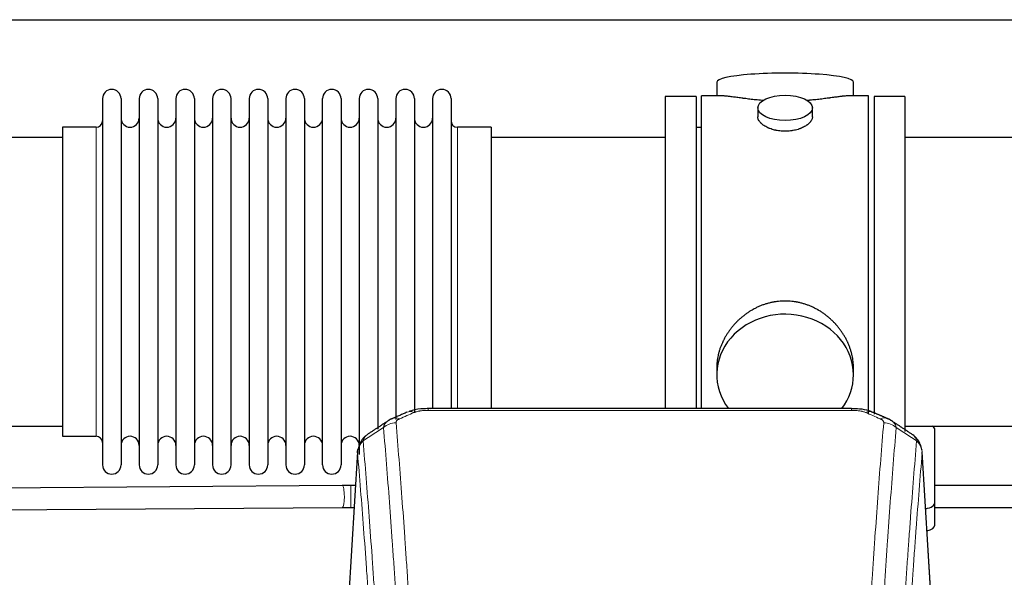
# Model space of a CAD drawing. Header units: inches. Extents: x 0 to 23760, y -13 to 16800.
# Tile 174 of 209: x 16693 to 17235, y 14339 to 14646. Entities that reach past the tile are written whole.
import ezdxf

# ---------------------------------------------------------------- set-up
doc = ezdxf.new("R2010")
doc.units = ezdxf.units.IN
doc.layers.add('254', color=7, linetype='Continuous', true_color=0xffffff)

msp = doc.modelspace()

# ---------------------------------------------------------------- linework, layer by layer
at = {"layer": '254', "color": 2, "linetype": 'Continuous', "lineweight": 25}
for p, q in [((16055.217, 14645.977), (19414.673, 14645.977)), ((17077.077, 14611.635), (17077.077, 14604.015)), ((17152.357, 14604.015), (17152.357, 14611.635)), ((16738.717, 14602.485), (16738.717, 14400.685)), ((16748.917, 14602.485), (16748.917, 14400.685)), ((16758.917, 14602.485), (16758.917, 14400.685)), ((16769.117, 14602.485), (16769.117, 14400.685)), ((16779.117, 14602.485), (16779.117, 14400.685)), ((16789.317, 14602.485), (16789.317, 14400.685)), ((16799.317, 14602.485), (16799.317, 14400.685)), ((16809.517, 14400.685), (16809.517, 14602.485)), ((16819.517, 14602.485), (16819.517, 14400.685)), ((16829.717, 14602.485), (16829.717, 14400.685)), ((16839.717, 14602.485), (16839.717, 14548.175)), ((16849.917, 14602.485), (16849.917, 14548.175)), ((16859.917, 14548.175), (16859.917, 14602.485)), ((16870.117, 14602.485), (16870.117, 14548.175)), ((16880.117, 14602.485), (16880.117, 14548.175)), ((16890.317, 14602.485), (16890.317, 14548.175)), ((16900.317, 14602.485), (16900.317, 14548.175)), ((16910.517, 14602.485), (16910.517, 14548.175)), ((16920.517, 14602.485), (16920.517, 14548.175)), ((16930.717, 14602.485), (16930.717, 14548.175)), ((17065.717, 14603.585), (17048.717, 14603.585)), ((17048.717, 14603.585), (17048.717, 14501.585)), ((17065.717, 14603.585), (17065.717, 14501.585)), ((17080.064, 14604.015), (17068.717, 14604.015)), ((17068.717, 14501.585), (17068.717, 14604.015)), ((17160.717, 14604.015), (17149.42, 14604.015)), ((17160.717, 14501.585), (17160.717, 14604.015)), ((17180.717, 14603.585), (17163.717, 14603.585)), ((17163.717, 14603.585), (17163.717, 14428.636)), ((17180.717, 14603.585), (17180.717, 14419.053)), ((17099.669, 14597.382), (17099.669, 14592.417)), ((17129.765, 14592.439), (17129.765, 14597.382)), ((16735.217, 14586.735), (16716.717, 14586.735)), ((16716.717, 14586.735), (16716.717, 14416.435)), ((16952.717, 14586.735), (16934.217, 14586.735)), ((16952.717, 14586.735), (16952.717, 14540.903)), ((17068.717, 14586.585), (17065.717, 14586.585)), ((16716.717, 14581.085), (16620.717, 14581.085)), ((17048.717, 14581.085), (16952.717, 14581.085)), ((17276.717, 14581.085), (17180.717, 14581.085)), ((16839.717, 14548.175), (16839.717, 14400.685)), ((16849.917, 14548.175), (16849.917, 14400.685)), ((16859.917, 14400.685), (16859.917, 14548.175)), ((16870.117, 14548.175), (16870.117, 14400.685)), ((16880.117, 14548.175), (16880.117, 14406.427)), ((16890.317, 14548.175), (16890.317, 14420.417)), ((16900.317, 14548.175), (16900.317, 14425.702)), ((16910.517, 14548.175), (16910.517, 14429.394)), ((16920.517, 14548.175), (16920.517, 14431.666)), ((16930.717, 14548.175), (16930.717, 14431.666)), ((16952.717, 14540.903), (16952.717, 14431.665)), ((17048.717, 14501.585), (17048.717, 14431.666)), ((17065.717, 14501.585), (17065.717, 14431.666)), ((17068.717, 14431.665), (17068.717, 14501.585)), ((17160.717, 14428.985), (17160.717, 14501.585)), ((17077.077, 14454.356), (17077.077, 14450.331)), ((17152.357, 14450.331), (17152.357, 14454.354)), ((17151.303, 14431.67), (16918.131, 14431.67)), ((16620.717, 14422.085), (16716.717, 14422.085)), ((17180.717, 14422.085), (17276.717, 14422.085)), ((16716.717, 14416.435), (16735.217, 14416.435)), ((17197.217, 14379.985), (17197.217, 14420.059)), ((16879.199, 14407.873), (16873.949, 14321.237)), ((17195.485, 14321.237), (17190.235, 14407.873)), ((16870.805, 14389.279), (16637.22, 14387.631)), ((17197.217, 14367.567), (17197.217, 14379.985)), ((16637.218, 14375.63), (16870.889, 14377.28))]:
    msp.add_line(p, q, dxfattribs=at)
at = {"layer": '254', "color": 110, "linetype": 'Continuous', "lineweight": 13}
for p, q in [((16735.217, 14586.735), (16735.217, 14416.435)), ((16934.217, 14586.735), (16934.217, 14540.903)), ((16934.217, 14540.903), (16934.217, 14431.665)), ((16918.131, 14431.669), (16918.131, 14430.717)), ((17151.303, 14430.717), (16918.131, 14430.717)), ((17151.303, 14431.668), (17151.303, 14430.717)), ((16879.201, 14407.251), (16873.953, 14320.661)), ((17195.481, 14320.661), (17190.233, 14407.251)), ((16875.432, 14389.295), (16875.432, 14383.295)), ((16875.432, 14383.295), (16875.432, 14377.295)), ((16870.889, 14377.28), (16870.889, 14377.28))]:
    msp.add_line(p, q, dxfattribs=at)
at = {"layer": '254', "color": 2, "linetype": 'Continuous', "lineweight": 25}
for centre, radius, start, end in [((16743.817, 14602.485), 5.1, 0, 180), ((16764.017, 14602.485), 5.1, 0, 180), ((16784.217, 14602.485), 5.1, 0, 180), ((16804.417, 14602.485), 5.1, 0, 180), ((16824.617, 14602.485), 5.1, 0, 180), ((16844.817, 14602.485), 5.1, 0, 180), ((16865.017, 14602.485), 5.1, 0, 180), ((16885.217, 14602.485), 5.1, 0, 180), ((16905.417, 14602.485), 5.1, 0, 180), ((16925.617, 14602.485), 5.1, 0, 180), ((16735.217, 14590.235), 3.5, 270, 0), ((16753.917, 14591.735), 5, 180, 0), ((16774.117, 14591.735), 5, 180, 0), ((16794.317, 14591.735), 5, 180, 0), ((16814.517, 14591.735), 5, 180, 0), ((16834.717, 14591.735), 5, 180, 0), ((16854.917, 14591.735), 5, 180, 0), ((16875.117, 14591.735), 5, 180, 0), ((16895.317, 14591.735), 5, 180, 0), ((16915.517, 14591.735), 5, 180, 0), ((16934.217, 14590.235), 3.5, 180, 270), ((16735.217, 14412.935), 3.5, 0, 90), ((16753.917, 14411.435), 5, 0, 180), ((16774.117, 14411.435), 5, 0, 180), ((16794.317, 14411.435), 5, 0, 180), ((16814.517, 14411.435), 5, 0, 180), ((16834.717, 14411.435), 5, 0, 180), ((16854.917, 14411.435), 5, 0, 180), ((16875.117, 14411.435), 5, 0, 180), ((16743.817, 14400.685), 5.1, 180, 0), ((16764.017, 14400.685), 5.1, 180, 0), ((16784.217, 14400.685), 5.1, 180, 0), ((16804.417, 14400.685), 5.1, 180, 0), ((16824.617, 14400.685), 5.1, 180, 0), ((16844.817, 14400.685), 5.1, 180, 0), ((16865.017, 14400.685), 5.1, 180, 0)]:
    msp.add_arc(centre, radius, start, end, dxfattribs=at)
for centre, major_axis, ratio, start_param, end_param in [((17114.717, 14611.635), (37.64, 0), 0.1305262, 0, 3.1415927), ((17114.717, 14450.331), (37.64, 0), 0.8870108, 0, 3.7346664), ((17114.717, 14450.331), (37.64, 0), 0.8870108, 5.6900133, 6.2831853), ((17189.217, 14420.059), (-8, 0), 0.4617486, 3.1415927, 3.722063), ((17189.217, 14379.985), (-8, 0), 0.4617486, 1.9439586, 3.1415927), ((17189.217, 14367.567), (-8, 0), 0.4617486, 2.0459273, 3.1415927)]:
    msp.add_ellipse(centre, major_axis=major_axis, ratio=ratio, start_param=start_param, end_param=end_param, dxfattribs=at)
msp.add_ellipse((17114.717, 14597.382), major_axis=(15.048, 0), ratio=0.4617486, dxfattribs=at)
at = {"layer": '254', "color": 110, "linetype": 'Continuous', "lineweight": 13}
for centre, major_axis, ratio, start_param, end_param in [((16910.372, 14420.507), (3.953, -9.186), 0.6419268, 2.5510147, 3.1418997), ((17159.062, 14420.507), (-3.953, -9.186), 0.6419268, 3.1410059, 3.7321706), ((16900.392, 14414.857), (-9.964, -0.842), 0.9013977, 4.6363308, 5.3961502), ((16902.364, 14417.049), (3.975, -9.176), 0.6408251, 2.5472213, 3.141301), ((17167.07, 14417.049), (3.975, 9.176), 0.6408251, 0.0010737, 0.5943713), ((17169.042, 14414.857), (-9.964, 0.842), 0.9013977, 4.0286278, 4.7884472), ((16870.847, 14383.279), (0.042, -6), 0.1832532, 1.569503, 3.1416737), ((16870.847, 14383.279), (0.042, -6), 0.1832532, 0, 1.569503)]:
    msp.add_ellipse(centre, major_axis=major_axis, ratio=ratio, start_param=start_param, end_param=end_param, dxfattribs=at)
at = {"layer": '254', "color": 2, "linetype": 'Continuous', "lineweight": 25}
for points, knots in [([(17102.845, 14601.426), (17102.842, 14601.426), (17102.84, 14601.426), (17102.764, 14601.433), (17102.69, 14601.438), (17102.543, 14601.45), (17102.322, 14601.468), (17101.517, 14601.535), (17100.221, 14601.652), (17098.539, 14601.819), (17096.902, 14601.996), (17095.309, 14602.181), (17093.759, 14602.371), (17092.755, 14602.5), (17092.137, 14602.581), (17092.014, 14602.597), (17091.769, 14602.629), (17091.404, 14602.677), (17091.045, 14602.725), (17090.336, 14602.82), (17089.411, 14602.945), (17088.09, 14603.126), (17086.832, 14603.297), (17085.638, 14603.456), (17084.884, 14603.552), (17084.335, 14603.621), (17084.065, 14603.654), (17083.8, 14603.685), (17083.625, 14603.705), (17083.538, 14603.716), (17083.109, 14603.765), (17082.449, 14603.836), (17081.54, 14603.921), (17080.712, 14603.98), (17080.075, 14604.008), (17079.72, 14604.014), (17079.597, 14604.015)], [0, 0, 0, 0, 0.0002215, 0.0002215, 0.0071429, 0.0071429, 0.0140642, 0.027907, 0.083278, 0.1386489, 0.1940199, 0.2493909, 0.3047619, 0.3601329, 0.3601329, 0.3739756, 0.3739756, 0.3878184, 0.4155039, 0.4155039, 0.4708749, 0.5262458, 0.5816168, 0.6369878, 0.6923588, 0.6923588, 0.7200443, 0.733887, 0.733887, 0.7477298, 0.7477298, 0.8031008, 0.8584718, 0.9138427, 0.9692137, 1, 1, 1, 1]), ([(17149.841, 14604.015), (17149.717, 14604.014), (17149.36, 14604.008), (17148.719, 14603.98), (17147.887, 14603.92), (17147.276, 14603.863), (17146.877, 14603.823), (17146.796, 14603.815), (17146.634, 14603.798), (17146.388, 14603.771), (17146.135, 14603.743), (17145.621, 14603.684), (17144.914, 14603.599), (17143.785, 14603.455), (17142.591, 14603.295), (17141.33, 14603.124), (17140.444, 14603.003), (17139.762, 14602.91), (17139.417, 14602.864), (17139.066, 14602.816), (17138.83, 14602.784), (17138.711, 14602.768), (17138.117, 14602.689), (17137.15, 14602.561), (17135.652, 14602.369), (17134.108, 14602.179), (17132.518, 14601.995), (17130.88, 14601.818), (17129.755, 14601.706), (17128.9, 14601.625), (17128.469, 14601.585), (17128.033, 14601.547), (17127.814, 14601.528), (17127.741, 14601.521), (17127.595, 14601.509), (17127.308, 14601.484), (17127.021, 14601.461), (17126.806, 14601.443)], [0, 0, 0, 0, 0.0313476, 0.0871263, 0.142905, 0.1986836, 0.1986836, 0.2126283, 0.2126283, 0.226573, 0.2544623, 0.2544623, 0.310241, 0.3660196, 0.4217983, 0.477577, 0.5333556, 0.5333556, 0.561245, 0.5751896, 0.5751896, 0.5891343, 0.5891343, 0.644913, 0.7006917, 0.7564703, 0.812249, 0.8680277, 0.9238063, 0.9238063, 0.9516957, 0.9656403, 0.9656403, 0.9726127, 0.9726127, 0.979585, 1, 1, 1, 1]), ([(17114.717, 14584.507), (17114.219, 14584.507), (17113.726, 14584.522), (17112.747, 14584.579), (17112.261, 14584.622), (17111.299, 14584.735), (17110.822, 14584.805), (17110.231, 14584.911), (17110.054, 14584.944), (17109.877, 14584.979), (17109.76, 14585.002), (17109.701, 14585.014), (17109.409, 14585.076), (17109.178, 14585.128), (17108.495, 14585.293), (17108.052, 14585.415), (17107.188, 14585.682), (17106.767, 14585.827), (17106.154, 14586.061), (17105.953, 14586.141), (17105.655, 14586.267), (17105.557, 14586.309), (17105.41, 14586.374), (17105.361, 14586.395), (17105.265, 14586.439), (17104.832, 14586.637), (17104.422, 14586.845), (17103.729, 14587.229), (17103.4, 14587.429), (17102.778, 14587.841), (17102.485, 14588.054), (17102.141, 14588.329), (17102.074, 14588.384), (17101.941, 14588.496), (17101.876, 14588.552), (17101.685, 14588.72), (17101.563, 14588.833), (17101.215, 14589.173), (17101.005, 14589.403), (17100.63, 14589.866), (17100.464, 14590.1), (17100.249, 14590.453), (17100.183, 14590.571), (17100.108, 14590.72), (17100.093, 14590.749), (17100.064, 14590.809), (17100.05, 14590.839), (17100.009, 14590.928), (17099.983, 14590.987), (17099.862, 14591.283), (17099.79, 14591.517), (17099.694, 14591.981), (17099.669, 14592.21), (17099.669, 14592.44), (17099.669, 14592.444), (17099.669, 14592.447)], [0, 0, 0, 0, 0.0624454, 0.0624454, 0.1248907, 0.1248907, 0.1873361, 0.1873361, 0.2029474, 0.2107531, 0.2107531, 0.2185588, 0.2185588, 0.2497814, 0.2497814, 0.3122268, 0.3122268, 0.3746722, 0.3746722, 0.4058948, 0.4058948, 0.4215062, 0.4215062, 0.4293119, 0.4293119, 0.4371175, 0.4995629, 0.4995629, 0.5620082, 0.5620082, 0.6244536, 0.6244536, 0.6400649, 0.6400649, 0.6556763, 0.6556763, 0.686899, 0.686899, 0.7493443, 0.7493443, 0.8117897, 0.8117897, 0.8430124, 0.8430124, 0.850818, 0.850818, 0.8586237, 0.8586237, 0.874235, 0.874235, 0.9366804, 0.9366804, 0.9991258, 0.9991258, 1, 1, 1, 1]), ([(17129.765, 14592.443), (17129.765, 14592.215), (17129.741, 14591.985), (17129.645, 14591.522), (17129.573, 14591.289), (17129.383, 14590.82), (17129.264, 14590.584), (17129.085, 14590.289), (17129.047, 14590.229), (17128.989, 14590.141), (17128.969, 14590.111), (17128.929, 14590.052), (17128.826, 14589.904), (17128.715, 14589.757), (17128.433, 14589.408), (17128.223, 14589.178), (17127.762, 14588.726), (17127.51, 14588.503), (17127.101, 14588.175), (17126.959, 14588.067), (17126.738, 14587.906), (17126.663, 14587.853), (17126.511, 14587.747), (17126.433, 14587.694), (17126.042, 14587.434), (17125.712, 14587.233), (17125.019, 14586.849), (17124.657, 14586.665), (17123.9, 14586.314), (17123.506, 14586.147), (17123.043, 14585.97), (17122.991, 14585.951), (17122.887, 14585.912), (17122.835, 14585.893), (17122.678, 14585.836), (17122.362, 14585.724), (17122.041, 14585.619), (17121.391, 14585.418), (17120.948, 14585.296), (17120.043, 14585.076), (17119.581, 14584.979), (17118.874, 14584.852), (17118.636, 14584.813), (17118.275, 14584.759), (17118.154, 14584.742), (17117.911, 14584.71), (17117.79, 14584.695), (17117.182, 14584.623), (17116.693, 14584.58), (17115.71, 14584.522), (17115.215, 14584.507), (17114.717, 14584.507)], [0, 0, 0, 0, 0.0621483, 0.0621483, 0.1246718, 0.1246718, 0.1871952, 0.1871952, 0.2028261, 0.2028261, 0.2106415, 0.2106415, 0.2184569, 0.2497186, 0.2497186, 0.3122421, 0.3122421, 0.3747655, 0.3747655, 0.4060273, 0.4060273, 0.4216581, 0.4216581, 0.437289, 0.437289, 0.4998124, 0.4998124, 0.5623359, 0.5623359, 0.6248593, 0.6248593, 0.6326748, 0.6326748, 0.6404902, 0.6404902, 0.656121, 0.6873828, 0.6873828, 0.7499062, 0.7499062, 0.8124297, 0.8124297, 0.8436914, 0.8436914, 0.8593222, 0.8593222, 0.8749531, 0.8749531, 0.9374766, 0.9374766, 1, 1, 1, 1]), ([(17152.357, 14454.318), (17152.356, 14454.851), (17152.341, 14455.387), (17152.296, 14456.206), (17152.272, 14456.556), (17152.242, 14456.907), (17152.23, 14457.048), (17152.223, 14457.118), (17152.203, 14457.33), (17152.131, 14458.034), (17151.958, 14459.297), (17151.637, 14460.974), (17151.229, 14462.644), (17150.733, 14464.305), (17150.149, 14465.959), (17149.701, 14467.055), (17149.402, 14467.738), (17149.342, 14467.875), (17149.219, 14468.147), (17149.032, 14468.554), (17148.838, 14468.958), (17148.44, 14469.761), (17147.884, 14470.82), (17146.976, 14472.372), (17145.993, 14473.887), (17144.936, 14475.364), (17144.182, 14476.323), (17143.597, 14477.033), (17143.399, 14477.268), (17143.097, 14477.618), (17142.996, 14477.734), (17142.791, 14477.965), (17142.278, 14478.54), (17141.327, 14479.545), (17140.002, 14480.824), (17138.621, 14482.041), (17137.184, 14483.195), (17135.689, 14484.285), (17134.654, 14484.968), (17133.863, 14485.464), (17133.596, 14485.626), (17133.26, 14485.825), (17133.193, 14485.865), (17133.058, 14485.944), (17132.856, 14486.061), (17132.11, 14486.486), (17130.875, 14487.139), (17129.195, 14487.927), (17127.482, 14488.628), (17125.736, 14489.244), (17123.956, 14489.772), (17122.747, 14490.065), (17121.831, 14490.261), (17121.525, 14490.322), (17121.139, 14490.394), (17121.062, 14490.408), (17120.908, 14490.436), (17120.676, 14490.477), (17119.827, 14490.619), (17118.438, 14490.803), (17116.584, 14490.95), (17114.731, 14491), (17112.876, 14490.952), (17111.022, 14490.806), (17109.785, 14490.642), (17109.011, 14490.519), (17108.857, 14490.494), (17108.548, 14490.44), (17108.085, 14490.357), (17107.625, 14490.265), (17106.71, 14490.07), (17105.5, 14489.778), (17103.718, 14489.251), (17101.967, 14488.634), (17100.247, 14487.93), (17099.121, 14487.403), (17098.284, 14486.985), (17098.006, 14486.843), (17097.661, 14486.66), (17097.523, 14486.586), (17097.248, 14486.437), (17096.496, 14486.021), (17095.294, 14485.308), (17093.746, 14484.286), (17092.253, 14483.197), (17090.813, 14482.041), (17089.427, 14480.82), (17088.538, 14479.962), (17088.048, 14479.467), (17087.994, 14479.411), (17087.886, 14479.301), (17087.832, 14479.245), (17087.671, 14479.078), (17087.351, 14478.743), (17087.037, 14478.404), (17086.42, 14477.72), (17085.622, 14476.794), (17084.496, 14475.362), (17083.442, 14473.889), (17082.46, 14472.375), (17081.55, 14470.822), (17080.992, 14469.759), (17080.659, 14469.086), (17080.594, 14468.951), (17080.464, 14468.681), (17080.272, 14468.275), (17080.088, 14467.868), (17079.732, 14467.053), (17079.286, 14465.962), (17078.704, 14464.314), (17078.209, 14462.657), (17077.8, 14460.99), (17077.479, 14459.313), (17077.324, 14458.189), (17077.247, 14457.484), (17077.232, 14457.343), (17077.205, 14457.061), (17077.167, 14456.64), (17077.138, 14456.22), (17077.093, 14455.395), (17077.078, 14454.852), (17077.077, 14454.313)], [0, 0, 0, 0, 0.0151373, 0.0151373, 0.0229562, 0.0249109, 0.0249109, 0.0268656, 0.0268656, 0.030775, 0.0464127, 0.0620504, 0.0776881, 0.0933258, 0.1089635, 0.1246012, 0.1246012, 0.1285107, 0.1285107, 0.1324201, 0.1402389, 0.1402389, 0.1558766, 0.1715144, 0.1871521, 0.2027898, 0.2184275, 0.2184275, 0.2262463, 0.2262463, 0.2301558, 0.2301558, 0.2340652, 0.2497029, 0.2653406, 0.2809783, 0.296616, 0.3122537, 0.3278914, 0.3278914, 0.3357103, 0.3357103, 0.337665, 0.337665, 0.3396197, 0.3435291, 0.3591668, 0.3748045, 0.3904422, 0.4060799, 0.4217176, 0.4373554, 0.4373554, 0.4451742, 0.4451742, 0.4471289, 0.4471289, 0.4490836, 0.4529931, 0.4686308, 0.4842685, 0.4999062, 0.5155439, 0.5311816, 0.5468193, 0.5468193, 0.5507287, 0.5507287, 0.5546381, 0.562457, 0.562457, 0.5780947, 0.5937324, 0.6093701, 0.6250078, 0.6406455, 0.6406455, 0.6484644, 0.6484644, 0.6504191, 0.6523738, 0.6562832, 0.6719209, 0.6875586, 0.7031963, 0.7188341, 0.7344718, 0.7501095, 0.7501095, 0.7520642, 0.7520642, 0.7540189, 0.7540189, 0.7579283, 0.7657472, 0.7657472, 0.7813849, 0.7970226, 0.8126603, 0.828298, 0.8439357, 0.8595734, 0.8595734, 0.8634828, 0.8634828, 0.8673923, 0.8752111, 0.8752111, 0.8908488, 0.9064865, 0.9221242, 0.9377619, 0.9533996, 0.9690373, 0.9690373, 0.9729468, 0.9729468, 0.9768562, 0.984675, 0.984675, 1, 1, 1, 1]), ([(16919.43, 14431.653), (16918.203, 14431.694), (16914.761, 14431.616), (16910.682, 14431.252), (16908.182, 14430.284), (16907.678, 14430.058)], [0, 0, 0, 0, 0.2995251, 0.855667, 1, 1, 1, 1]), ([(17162.947, 14429.559), (17162.334, 14429.884), (17160.107, 14430.904), (17156.118, 14431.517), (17152.803, 14431.618), (17151.301, 14431.541)], [0, 0, 0, 0, 0.1803135, 0.6389946, 1, 1, 1, 1]), ([(16884.142, 14417.061), (16883.622, 14416.688), (16882.564, 14415.779), (16881.201, 14413.996), (16880.148, 14411.841), (16879.732, 14410.315), (16879.596, 14409.541)], [0, 0, 0, 0, 0.2123708, 0.4683651, 0.7393635, 1, 1, 1, 1]), ([(17190.151, 14408.534), (17190.039, 14409.484), (17189.596, 14411.323), (17188.304, 14413.938), (17186.622, 14416.036), (17185.332, 14417.079), (17184.71, 14417.499)], [0, 0, 0, 0, 0.2790385, 0.5536712, 0.8024065, 1, 1, 1, 1]), ([(16879.201, 14407.251), (16879.2, 14407.262), (16879.199, 14407.286), (16879.197, 14407.321), (16879.195, 14407.356), (16879.194, 14407.391), (16879.193, 14407.426), (16879.192, 14407.461), (16879.191, 14407.496), (16879.191, 14407.531), (16879.191, 14407.566), (16879.191, 14407.601), (16879.191, 14407.635), (16879.191, 14407.67), (16879.192, 14407.704), (16879.193, 14407.739), (16879.194, 14407.773), (16879.196, 14407.808), (16879.197, 14407.842), (16879.199, 14407.876), (16879.202, 14407.911), (16879.204, 14407.945), (16879.207, 14407.979), (16879.209, 14408.013), (16879.212, 14408.047), (16879.216, 14408.081), (16879.219, 14408.115), (16879.223, 14408.148), (16879.227, 14408.182), (16879.231, 14408.216), (16879.236, 14408.249), (16879.24, 14408.283), (16879.245, 14408.317), (16879.25, 14408.35), (16879.256, 14408.383), (16879.261, 14408.417), (16879.267, 14408.45), (16879.273, 14408.483), (16879.279, 14408.516), (16879.286, 14408.549), (16879.293, 14408.582), (16879.3, 14408.615), (16879.307, 14408.648), (16879.314, 14408.681), (16879.322, 14408.713), (16879.329, 14408.746), (16879.338, 14408.779), (16879.346, 14408.811), (16879.354, 14408.843), (16879.363, 14408.876), (16879.372, 14408.908), (16879.381, 14408.94), (16879.39, 14408.972), (16879.4, 14409.005), (16879.41, 14409.037), (16879.42, 14409.069), (16879.43, 14409.1), (16879.44, 14409.132), (16879.451, 14409.164), (16879.462, 14409.196), (16879.473, 14409.227), (16879.484, 14409.259), (16879.496, 14409.29), (16879.508, 14409.322), (16879.517, 14409.348), (16879.524, 14409.363), (16879.526, 14409.368)], [0, 0, 0, 0, 0.0160287, 0.0320483, 0.0480589, 0.0640604, 0.080053, 0.0960364, 0.1120109, 0.1279763, 0.1439327, 0.1598801, 0.1758184, 0.1917478, 0.2076681, 0.2235794, 0.2394817, 0.255375, 0.2712593, 0.2871346, 0.3030009, 0.3188582, 0.3347065, 0.3505458, 0.3663762, 0.3821975, 0.3980099, 0.4138133, 0.4296077, 0.4453931, 0.4611696, 0.4769371, 0.4926957, 0.5084453, 0.5241859, 0.5399176, 0.5556403, 0.5713541, 0.5870589, 0.6027548, 0.6184418, 0.6341198, 0.6497889, 0.6654491, 0.6811003, 0.6967426, 0.712376, 0.7280004, 0.743616, 0.7592226, 0.7748203, 0.7904091, 0.8059891, 0.8215601, 0.8371222, 0.8526754, 0.8682197, 0.8837552, 0.8992817, 0.9147994, 0.9303082, 0.9458081, 0.9612991, 0.9767813, 0.9922546, 1, 1, 1, 1]), ([(17438.082, 14389.295), (17421.535, 14389.295), (17376.19, 14389.295), (17304.617, 14389.295), (17240.887, 14389.295), (17205.956, 14389.295), (17197.252, 14389.295)], [0, 0, 0, 0, 0.2061192, 0.5648663, 0.8915757, 1, 1, 1, 1]), ([(17197.252, 14377.295), (17232.843, 14377.295), (17312.885, 14377.295), (17392.927, 14377.295), (17437.379, 14377.295)], [0, 0, 0, 0, 0.4446429, 1, 1, 1, 1])]:
    msp.add_open_spline(points, degree=3, knots=knots, dxfattribs=at)
for points, degree in [([(16906.419, 14429.689), (16898.389, 14426.22)], 1), ([(17171.045, 14426.225), (17167.029, 14427.967), (17163.015, 14429.685)], 2), ([(16895.998, 14424.947), (16890.369, 14421.225), (16884.747, 14417.515)], 2), ([(16898.419, 14426.154), (16897.057, 14425.85), (16896.068, 14424.92)], 2), ([(17173.359, 14424.884), (17172.326, 14425.786), (17171.003, 14426.144)], 2), ([(17184.687, 14417.514), (17179.072, 14421.22), (17173.45, 14424.938)], 2), ([(16875.432, 14389.295), (16870.805, 14389.279)], 1), ([(16878.093, 14389.295), (16877.206, 14389.295), (16876.319, 14389.295), (16875.432, 14389.295)], 3), ([(16870.889, 14377.28), (16875.432, 14377.295)], 1), ([(16875.432, 14377.295), (16876.072, 14377.295), (16876.713, 14377.295), (16877.354, 14377.295)], 3)]:
    msp.add_open_spline(points, degree=degree, dxfattribs=at)
at = {"layer": '254', "color": 110, "linetype": 'Continuous', "lineweight": 13}
for points in [[(16910.372, 14429.55), (16907.703, 14428.396), (16905.033, 14427.239), (16902.364, 14426.078)], [(17167.07, 14426.078), (17164.4, 14427.239), (17161.731, 14428.396), (17159.062, 14429.55)], [(16893.508, 14421.287), (16889.756, 14418.811), (16886.005, 14416.338), (16882.256, 14413.867)], [(17187.177, 14413.867), (17183.429, 14416.338), (17179.678, 14418.811), (17175.926, 14421.287)]]:
    msp.add_open_spline(points, degree=3, dxfattribs=at)
for points, knots in [([(16910.372, 14429.55), (16910.498, 14429.604), (16910.628, 14429.656), (16910.829, 14429.731), (16910.897, 14429.756), (16911.035, 14429.804), (16911.105, 14429.827), (16911.457, 14429.942), (16911.751, 14430.024), (16912.362, 14430.175), (16912.678, 14430.242), (16913.085, 14430.317), (16913.167, 14430.332), (16913.332, 14430.36), (16913.415, 14430.374), (16913.663, 14430.414), (16913.829, 14430.438), (16914.33, 14430.506), (16914.668, 14430.545), (16915.347, 14430.609), (16915.69, 14430.636), (16916.379, 14430.677), (16916.726, 14430.692), (16917.425, 14430.712), (16917.777, 14430.717), (16918.131, 14430.717)], [0, 0, 0, 0, 0.0625, 0.0625, 0.09375, 0.09375, 0.125, 0.125, 0.25, 0.25, 0.375, 0.375, 0.40625, 0.40625, 0.4375, 0.4375, 0.5, 0.5, 0.625, 0.625, 0.75, 0.75, 0.875, 0.875, 1, 1, 1, 1]), ([(17151.303, 14430.717), (17151.657, 14430.717), (17152.01, 14430.712), (17152.451, 14430.699), (17152.539, 14430.697), (17152.715, 14430.69), (17152.804, 14430.687), (17153.067, 14430.675), (17153.242, 14430.666), (17153.764, 14430.634), (17154.109, 14430.608), (17154.791, 14430.542), (17155.129, 14430.503), (17155.796, 14430.412), (17156.126, 14430.359), (17156.492, 14430.291), (17156.532, 14430.283), (17156.613, 14430.267), (17156.734, 14430.244), (17157.011, 14430.186), (17157.243, 14430.133), (17157.697, 14430.02), (17157.989, 14429.938), (17158.546, 14429.757), (17158.811, 14429.658), (17159.062, 14429.55)], [0, 0, 0, 0, 0.125, 0.125, 0.15625, 0.15625, 0.1875, 0.1875, 0.25, 0.25, 0.375, 0.375, 0.5, 0.5, 0.625, 0.625, 0.640625, 0.640625, 0.65625, 0.6875, 0.75, 0.75, 0.875, 0.875, 1, 1, 1, 1]), ([(16893.508, 14421.287), (16893.545, 14421.532), (16893.598, 14421.77), (16893.686, 14422.061), (16893.705, 14422.119), (16893.744, 14422.234), (16893.765, 14422.291), (16893.831, 14422.46), (16893.879, 14422.572), (16894.035, 14422.9), (16894.277, 14423.322), (16894.585, 14423.714), (16894.841, 14423.996), (16894.953, 14424.111), (16895.071, 14424.223), (16895.119, 14424.268), (16895.143, 14424.29), (16895.217, 14424.356), (16895.267, 14424.4), (16895.521, 14424.614), (16895.739, 14424.776), (16895.98, 14424.934), (16895.989, 14424.94), (16895.998, 14424.946)], [0, 0, 0, 0, 0.1656246, 0.1656246, 0.2070308, 0.2070308, 0.2484369, 0.2484369, 0.3312492, 0.3312492, 0.4968738, 0.6624984, 0.6624984, 0.7453108, 0.7660138, 0.7660138, 0.7867169, 0.7867169, 0.8281231, 0.8281231, 0.9937477, 0.9937477, 1, 1, 1, 1]), ([(16900.392, 14423.877), (16900.383, 14423.979), (16900.385, 14424.081), (16900.402, 14424.208), (16900.406, 14424.233), (16900.416, 14424.284), (16900.422, 14424.31), (16900.441, 14424.386), (16900.456, 14424.436), (16900.512, 14424.586), (16900.56, 14424.685), (16900.681, 14424.879), (16900.753, 14424.975), (16900.879, 14425.116), (16900.924, 14425.163), (16900.996, 14425.233), (16901.021, 14425.256), (16901.072, 14425.302), (16901.099, 14425.325), (16901.233, 14425.438), (16901.351, 14425.525), (16901.607, 14425.693), (16901.745, 14425.774), (16902.04, 14425.931), (16902.197, 14426.006), (16902.364, 14426.078)], [0, 0, 0, 0, 0.125, 0.125, 0.15625, 0.15625, 0.1875, 0.1875, 0.25, 0.25, 0.375, 0.375, 0.5, 0.5, 0.5625, 0.5625, 0.59375, 0.59375, 0.625, 0.625, 0.75, 0.75, 0.875, 0.875, 1, 1, 1, 1]), ([(16900.392, 14423.877), (16900.949, 14417.257), (16902.05, 14403.767), (16903.657, 14382.782), (16904.7, 14368.293), (16905.47, 14357.238), (16905.853, 14351.664), (16906.231, 14346.02), (16906.482, 14342.241), (16906.607, 14340.344), (16907.231, 14330.82), (16907.722, 14323.078), (16908.448, 14311.283), (16908.687, 14307.321), (16909.163, 14299.339), (16909.399, 14295.317), (16910.101, 14283.164), (16911.022, 14266.722), (16911.912, 14249.804), (16912.35, 14241.225)], [0, 0, 0, 0, 0.125, 0.25, 0.375, 0.375, 0.4375, 0.46875, 0.46875, 0.5, 0.5, 0.625, 0.625, 0.6875, 0.6875, 0.75, 0.75, 0.875, 1, 1, 1, 1]), ([(17157.084, 14241.225), (17157.522, 14249.804), (17158.412, 14266.722), (17159.333, 14283.164), (17160.035, 14295.317), (17160.271, 14299.339), (17160.746, 14307.321), (17160.986, 14311.283), (17161.712, 14323.078), (17162.203, 14330.82), (17162.826, 14340.344), (17162.952, 14342.241), (17163.203, 14346.02), (17163.581, 14351.664), (17163.964, 14357.238), (17164.734, 14368.293), (17165.777, 14382.782), (17167.384, 14403.767), (17168.485, 14417.257), (17169.042, 14423.877)], [0, 0, 0, 0, 0.125, 0.25, 0.25, 0.3125, 0.3125, 0.375, 0.375, 0.5, 0.5, 0.53125, 0.53125, 0.5625, 0.625, 0.625, 0.75, 0.875, 1, 1, 1, 1]), ([(17167.07, 14426.078), (17167.237, 14426.006), (17167.395, 14425.93), (17167.581, 14425.831), (17167.617, 14425.811), (17167.69, 14425.771), (17167.725, 14425.751), (17167.83, 14425.689), (17167.896, 14425.647), (17168.089, 14425.52), (17168.323, 14425.346), (17168.514, 14425.163), (17168.64, 14425.021), (17168.679, 14424.973), (17168.734, 14424.901), (17168.751, 14424.876), (17168.785, 14424.828), (17168.8, 14424.803), (17168.876, 14424.68), (17168.924, 14424.581), (17168.997, 14424.382), (17169.022, 14424.282), (17169.049, 14424.08), (17169.051, 14423.979), (17169.042, 14423.877)], [0, 0, 0, 0, 0.125, 0.125, 0.15625, 0.15625, 0.1875, 0.1875, 0.25, 0.25, 0.375, 0.5, 0.5, 0.5625, 0.5625, 0.59375, 0.59375, 0.625, 0.625, 0.75, 0.75, 0.875, 0.875, 1, 1, 1, 1]), ([(17173.44, 14424.943), (17173.45, 14424.937), (17173.459, 14424.931), (17173.702, 14424.771), (17174.137, 14424.447), (17174.509, 14424.089), (17174.765, 14423.806), (17174.846, 14423.71), (17174.962, 14423.562), (17175, 14423.512), (17175.073, 14423.412), (17175.109, 14423.361), (17175.281, 14423.105), (17175.402, 14422.893), (17175.609, 14422.457), (17175.783, 14422.007), (17175.889, 14421.532), (17175.926, 14421.287)], [0, 0, 0, 0, 0.0068075, 0.0068075, 0.1723396, 0.3378717, 0.3378717, 0.4206377, 0.4206377, 0.4620207, 0.4620207, 0.5034038, 0.5034038, 0.6689358, 0.6689358, 0.8344679, 1, 1, 1, 1]), ([(16882.256, 14413.867), (16882.385, 14414.391), (16882.564, 14414.881), (16883.02, 14415.779), (16883.298, 14416.187), (16883.786, 14416.734), (16883.96, 14416.905), (16884.326, 14417.219), (16884.517, 14417.362), (16884.718, 14417.495)], [0, 0, 0, 0, 0.335226, 0.335226, 0.6704519, 0.6704519, 0.8380649, 0.8380649, 1, 1, 1, 1]), ([(16905.482, 14238.849), (16905.044, 14247.417), (16904.153, 14264.316), (16903.231, 14280.739), (16902.528, 14292.877), (16902.291, 14296.894), (16901.815, 14304.867), (16901.575, 14308.824), (16900.849, 14320.605), (16900.357, 14328.338), (16899.732, 14337.851), (16899.607, 14339.746), (16899.355, 14343.52), (16898.977, 14349.158), (16898.594, 14354.726), (16897.822, 14365.767), (16896.778, 14380.24), (16895.168, 14401.2), (16894.066, 14414.675), (16893.508, 14421.287)], [0, 0, 0, 0, 0.125, 0.25, 0.25, 0.3125, 0.3125, 0.375, 0.375, 0.5, 0.5, 0.53125, 0.53125, 0.5625, 0.625, 0.625, 0.75, 0.875, 1, 1, 1, 1]), ([(17175.926, 14421.287), (17175.367, 14414.675), (17174.265, 14401.2), (17172.656, 14380.24), (17171.612, 14365.767), (17170.84, 14354.726), (17170.457, 14349.158), (17170.078, 14343.52), (17169.827, 14339.746), (17169.701, 14337.851), (17169.077, 14328.338), (17168.585, 14320.605), (17167.859, 14308.824), (17167.619, 14304.867), (17167.142, 14296.894), (17166.906, 14292.877), (17166.203, 14280.739), (17165.281, 14264.316), (17164.39, 14247.417), (17163.951, 14238.849)], [0, 0, 0, 0, 0.125, 0.25, 0.375, 0.375, 0.4375, 0.46875, 0.46875, 0.5, 0.5, 0.625, 0.625, 0.6875, 0.6875, 0.75, 0.75, 0.875, 1, 1, 1, 1]), ([(17184.717, 14417.494), (17184.918, 14417.362), (17185.108, 14417.218), (17185.474, 14416.905), (17185.648, 14416.734), (17186.136, 14416.187), (17186.414, 14415.779), (17186.87, 14414.881), (17187.049, 14414.391), (17187.177, 14413.867)], [0, 0, 0, 0, 0.1617419, 0.1617419, 0.3293935, 0.3293935, 0.6646968, 0.6646968, 1, 1, 1, 1]), ([(16879.201, 14407.251), (16879.231, 14407.857), (16879.321, 14408.462), (16879.544, 14409.355), (16879.632, 14409.65), (16879.838, 14410.232), (16879.955, 14410.52), (16880.217, 14411.084), (16880.361, 14411.361), (16880.675, 14411.902), (16880.845, 14412.166), (16881.209, 14412.68), (16881.403, 14412.929), (16881.814, 14413.411), (16882.03, 14413.644), (16882.256, 14413.867)], [0, 0, 0, 0, 0.25, 0.25, 0.375, 0.375, 0.5, 0.5, 0.625, 0.625, 0.75, 0.75, 0.875, 0.875, 1, 1, 1, 1]), ([(16882.256, 14413.867), (16882.828, 14407.176), (16883.955, 14393.533), (16885.601, 14372.292), (16886.667, 14357.613), (16887.455, 14346.409), (16887.847, 14340.759), (16888.298, 14334.081), (16888.491, 14331.202), (16888.619, 14329.278), (16888.682, 14328.314), (16889.001, 14323.484), (16889.381, 14317.64), (16889.819, 14310.74), (16890.005, 14307.765), (16890.13, 14305.778), (16890.191, 14304.782), (16890.748, 14295.804), (16891.72, 14279.597), (16893.131, 14254.544), (16894.039, 14237.348), (16894.486, 14228.627)], [0, 0, 0, 0, 0.125, 0.25, 0.375, 0.375, 0.4375, 0.46875, 0.484375, 0.484375, 0.5, 0.5, 0.5625, 0.59375, 0.609375, 0.609375, 0.625, 0.625, 0.75, 0.875, 1, 1, 1, 1]), ([(17174.948, 14228.627), (17175.004, 14229.717), (17175.06, 14230.805), (17175.172, 14232.978), (17175.34, 14236.231), (17175.736, 14243.781), (17176.08, 14250.183), (17176.773, 14262.892), (17177.713, 14279.59), (17179.171, 14303.891), (17180.176, 14319.596), (17180.75, 14328.29), (17180.814, 14329.254), (17180.942, 14331.178), (17181.134, 14334.058), (17181.586, 14340.737), (17181.977, 14346.389), (17182.306, 14351.06), (17182.372, 14351.992), (17182.503, 14353.852), (17182.702, 14356.636), (17183.167, 14363.09), (17183.57, 14368.548), (17184.381, 14379.367), (17185.478, 14393.532), (17186.606, 14407.176), (17187.177, 14413.867)], [0, 0, 0, 0, 0.015625, 0.015625, 0.03125, 0.0625, 0.125, 0.125, 0.25, 0.375, 0.5, 0.5, 0.515625, 0.515625, 0.53125, 0.5625, 0.625, 0.625, 0.640625, 0.640625, 0.65625, 0.6875, 0.75, 0.75, 0.875, 1, 1, 1, 1]), ([(17187.177, 14413.867), (17187.404, 14413.644), (17187.62, 14413.411), (17188.03, 14412.929), (17188.225, 14412.68), (17188.589, 14412.166), (17188.759, 14411.902), (17189.073, 14411.361), (17189.217, 14411.084), (17189.478, 14410.52), (17189.595, 14410.232), (17189.801, 14409.65), (17189.89, 14409.355), (17190.113, 14408.462), (17190.203, 14407.857), (17190.233, 14407.251)], [0, 0, 0, 0, 0.125, 0.125, 0.25, 0.25, 0.375, 0.375, 0.5, 0.5, 0.625, 0.625, 0.75, 0.75, 1, 1, 1, 1]), ([(16891.396, 14222.565), (16890.951, 14231.259), (16890.046, 14248.401), (16888.639, 14273.375), (16887.669, 14289.533), (16887.114, 14298.483), (16887.052, 14299.476), (16886.928, 14301.457), (16886.742, 14304.423), (16886.306, 14311.302), (16885.927, 14317.128), (16885.609, 14321.944), (16885.546, 14322.905), (16885.418, 14324.823), (16885.226, 14327.694), (16884.776, 14334.352), (16884.386, 14339.985), (16883.599, 14351.156), (16882.536, 14365.793), (16880.895, 14386.974), (16879.771, 14400.578), (16879.201, 14407.251)], [0, 0, 0, 0, 0.125, 0.25, 0.375, 0.375, 0.390625, 0.390625, 0.40625, 0.4375, 0.5, 0.5, 0.515625, 0.515625, 0.53125, 0.5625, 0.625, 0.625, 0.75, 0.875, 1, 1, 1, 1]), ([(17190.233, 14407.251), (17189.663, 14400.578), (17188.538, 14386.972), (17187.444, 14372.847), (17186.635, 14362.059), (17186.233, 14356.617), (17185.769, 14350.182), (17185.572, 14347.406), (17185.44, 14345.551), (17185.375, 14344.622), (17185.047, 14339.965), (17184.657, 14334.329), (17184.206, 14327.67), (17184.014, 14324.799), (17183.887, 14322.88), (17183.823, 14321.919), (17183.251, 14313.251), (17182.249, 14297.594), (17180.795, 14273.368), (17179.388, 14248.399), (17178.482, 14231.259), (17178.038, 14222.565)], [0, 0, 0, 0, 0.125, 0.25, 0.25, 0.3125, 0.34375, 0.359375, 0.359375, 0.375, 0.375, 0.4375, 0.46875, 0.484375, 0.484375, 0.5, 0.5, 0.625, 0.75, 0.875, 1, 1, 1, 1])]:
    msp.add_open_spline(points, degree=3, knots=knots, dxfattribs=at)

doc.saveas('drawing.dxf')
